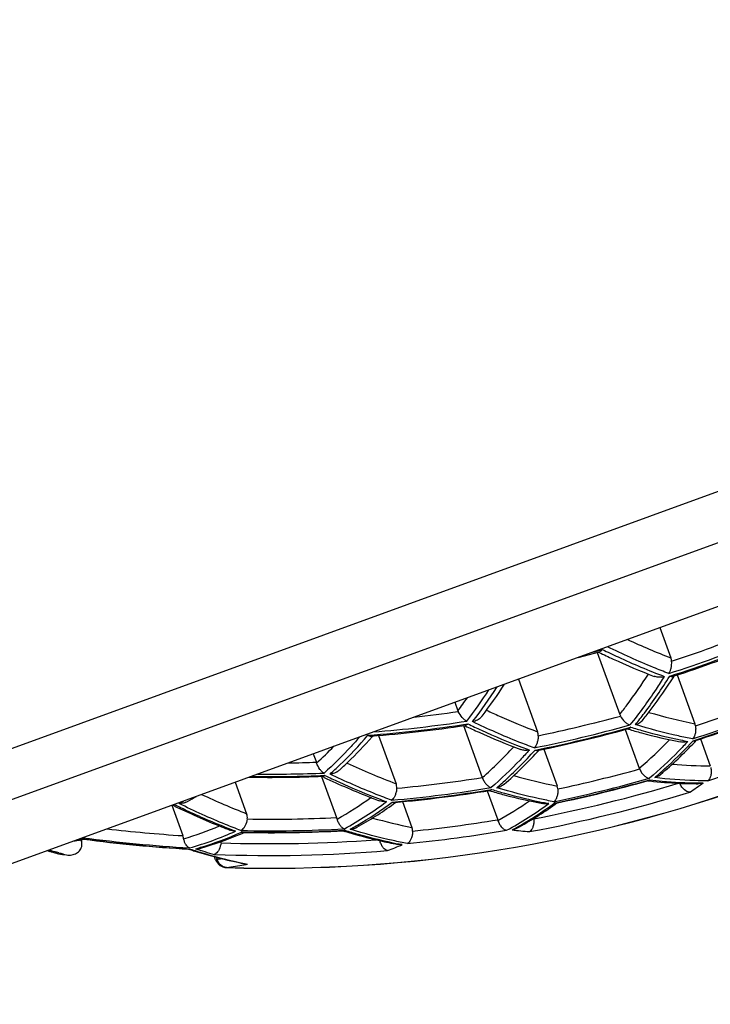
# Model space of a CAD drawing. Header units: millimetres. Extents: x -22 to 396, y -263 to 287.
# Tile 24 of 26: x 379.62 to 385.38, y 239.56 to 247.77. Entities that reach past the tile are written whole.
import ezdxf

# ---------------------------------------------------------------- set-up
doc = ezdxf.new("R2010")
doc.units = ezdxf.units.MM
doc.header["$LTSCALE"] = 23.1
doc.layers.get('0').update_dxf_attribs({"linetype": 'CONTINUOUS'})

msp = doc.modelspace()

# ---------------------------------------------------------------- linework, layer by layer
at = {"color": 7, "linetype": 'CONTINUOUS'}
for p, q in [((396.2518, 247.7674), (373.6992, 239.5589)), ((391.7202, 245.1602), (378.8464, 240.4746)), ((384.9578, 242.6989), (385.0498, 242.446)), ((384.2765, 242.451), (384.4543, 242.4974)), ((384.434, 242.4921), (384.6224, 241.9745)), ((384.4454, 242.4951), (384.4517, 242.4921)), ((383.7778, 242.2694), (383.9374, 241.8307)), ((385.073, 242.2899), (385.0773, 242.2966)), ((385.1013, 242.3046), (385.2491, 241.8984)), ((383.2488, 242.0769), (383.2743, 242.0068)), ((383.3198, 241.8819), (383.4771, 241.4496)), ((383.3277, 241.883), (383.3332, 241.8804)), ((384.6679, 241.8495), (384.7854, 241.5266)), ((384.6882, 241.855), (384.6948, 241.8531)), ((382.5596, 241.7886), (382.5659, 241.7957)), ((382.6124, 241.7998), (382.7586, 241.3981)), ((385.2476, 241.7453), (385.2618, 241.7603)), ((385.2476, 241.7454), (385.2618, 241.7603)), ((385.2953, 241.7715), (385.3775, 241.5456)), ((383.935, 241.6611), (383.9504, 241.6778)), ((383.99, 241.6863), (384.1019, 241.3789)), ((382.0688, 241.6474), (382.0943, 241.5773)), ((382.1373, 241.4592), (382.2624, 241.1155)), ((382.1411, 241.4593), (382.1583, 241.4512)), ((382.1411, 241.4593), (382.1457, 241.4571)), ((384.8557, 241.4228), (384.8729, 241.4209)), ((384.8557, 241.4227), (384.8612, 241.4221)), ((381.4177, 241.4104), (381.5133, 241.148)), ((383.5175, 241.3387), (383.6054, 241.0971)), ((383.534, 241.3413), (383.5522, 241.336)), ((383.534, 241.3412), (383.5395, 241.3396)), ((382.5506, 241.2821), (382.5603, 241.2784)), ((382.5506, 241.2821), (382.5603, 241.2784)), ((382.813, 241.2485), (382.8913, 241.0334)), ((380.8888, 241.2179), (380.9808, 240.965)), ((380.8945, 241.22), (380.9047, 241.2151)), ((380.8945, 241.22), (380.9047, 241.215)), ((382.7377, 241.2298), (382.7554, 241.2427)), ((384.0841, 241.2269), (384.0993, 241.2376)), ((384.0842, 241.2267), (384.0993, 241.2376)), ((382.3149, 241.0055), (382.3299, 241.001)), ((382.3149, 241.0055), (382.3299, 241.0009)), ((382.3324, 241.0093), (382.3281, 241.0075)), ((380.1352, 240.925), (380.1331, 240.9308)), ((380.1565, 240.9349), (380.1588, 240.9353)), ((381.4749, 240.9841), (381.4925, 240.9918)), ((381.475, 240.984), (381.4925, 240.9917)), ((382.6215, 240.9238), (382.6259, 240.9229)), ((382.6215, 240.9238), (382.6259, 240.9228)), ((381.0287, 240.8527), (381.0402, 240.8491)), ((381.0287, 240.8526), (381.0402, 240.849)), ((381.2547, 240.7642), (381.2455, 240.7895)), ((381.261, 240.7853), (381.2708, 240.7828)), ((381.261, 240.7853), (381.2709, 240.7827))]:
    msp.add_line(p, q, dxfattribs=at)
at = {"color": 9, "linetype": 'CONTINUOUS'}
for p, q in [((392.019, 245.8011), (378.2055, 240.7734)), ((383.6472, 241.4085), (383.6523, 241.413)), ((383.6472, 241.4085), (383.6522, 241.413)), ((382.4247, 241.0456), (382.4358, 241.052)), ((382.4247, 241.0457), (382.4358, 241.052)), ((380.1213, 240.9287), (380.1352, 240.925)), ((382.6313, 240.9217), (382.625, 240.9191)), ((379.9398, 240.8246), (379.9307, 240.8273)), ((379.9485, 240.8222), (379.9398, 240.8246)), ((381.2673, 240.7687), (381.2547, 240.7642)), ((381.2673, 240.7687), (381.2613, 240.7852)), ((381.3456, 240.6984), (381.3457, 240.6989)), ((381.4967, 240.7234), (381.4919, 240.7225))]:
    msp.add_line(p, q, dxfattribs=at)
at = {"color": 7, "linetype": 'CONTINUOUS'}
for centre, radius, start, end in [((381.7092, 252.6372), 11.9443, 268.2559, 311.7441), ((381.7092, 252.6372), 10.8753, 287.98781, 292.01219), ((384.9512, 242.425), 0.1395, 279.56943, 287.96554), ((380.0485, 244.5612), 4.3016, 322.82557, 327.14106), ((383.3628, 242.039), 0.0941, 199.98858, 204.21608), ((381.7092, 252.6372), 11.4424, 288.04841, 291.95159), ((384.709, 242.006), 0.0921, 199.96365, 208.21983), ((381.7092, 252.6372), 10.8753, 274.44906, 278.59727), ((383.3113, 241.9409), 0.0633, 312.3862, 316.03333), ((381.7092, 252.6372), 11.1862, 281.5052, 285.48606), ((384.7148, 242.0225), 0.1375, 286.24056, 297.75861), ((382.6236, 244.2265), 3.6114, 310.36376, 316.60331), ((385.1495, 241.8804), 0.1361, 282.13902, 287.90042), ((381.3363, 244.0638), 3.5393, 311.03534, 317.24418), ((383.8411, 241.8138), 0.1382, 279.30376, 282.07529), ((383.9334, 241.7102), 0.0351, 275.246, 281.459), ((381.9178, 241.513), 0.1878, 17.88989, 20.00707), ((384.8689, 241.5569), 0.0889, 199.9944, 204.07578), ((381.7092, 252.6372), 11.1862, 269.09683, 272.24221), ((384.6728, 246.7486), 5.864, 244.6081, 248.78266), ((382.1973, 241.6182), 0.1398, 274.39003, 277.14392), ((381.7092, 252.6372), 11.6475, 281.80689, 285.70229), ((384.8483, 241.4633), 0.0413, 303.5466, 308.56), ((385.2875, 245.1673), 3.7694, 263.68639, 267.45088), ((384.8764, 241.5784), 0.1349, 286.1631, 295.00147), ((381.7092, 252.6372), 11.4424, 275.19915, 279.20816), ((383.5729, 241.4987), 0.1364, 280.24868, 294.97817), ((385.2794, 245.0271), 3.629, 267.48019, 267.77654), ((385.2774, 244.9709), 3.5727, 267.7737, 269.9921), ((385.2762, 241.5322), 0.1341, 284.97225, 287.86371), ((380.9596, 241.3587), 0.1253, 292.19719, 299.66685), ((379.632, 243.6845), 2.8033, 299.71429, 301.43506), ((384.4931, 246.3023), 5.3829, 248.9581, 249.6358), ((382.6928, 241.3016), 0.05, 304.61492, 308.91656), ((383.4779, 246.4956), 5.8742, 244.0202, 248.26451), ((380.9551, 241.3733), 0.1407, 267.92437, 276.49412), ((380.9677, 243.6678), 3.0128, 299.05982, 305.97994), ((382.2689, 243.7683), 3.1233, 298.63098, 305.53556), ((382.0907, 241.053), 0.1827, 15.87466, 20.02838), ((383.4388, 241.0364), 0.1773, 17.96025, 20.00402), ((383.8211, 241.0977), 0.0858, 5.2462, 7.45297), ((383.2949, 246.0541), 5.3963, 248.33335, 249.14937), ((381.7092, 252.6372), 11.6475, 268.8969, 273.0039), ((382.366, 241.1551), 0.1373, 274.04606, 279.83217), ((382.3665, 241.1526), 0.1349, 279.80746, 292.08862), ((382.3688, 241.1465), 0.1283, 292.12839, 299.01365), ((383.7015, 241.1458), 0.135, 280.09626, 282.97786), ((383.7017, 241.1448), 0.1341, 282.97052, 292.07411), ((383.703, 241.1415), 0.1305, 292.08282, 298.59618), ((379.6545, 243.7002), 2.8105, 278.56606, 279.53912), ((379.6567, 243.687), 2.7971, 279.53962, 279.91674), ((379.6579, 243.6801), 2.7901, 279.91674, 280.29445), ((381.7092, 252.6372), 11.8042, 262.4266, 266.71134), ((380.3624, 243.5502), 2.797, 285.94168, 293.43823), ((383.6585, 245.4359), 4.6297, 253.32322, 257.05658), ((382.458, 240.8738), 0.1731, 15.18083, 16.62912), ((383.5846, 245.1269), 4.312, 257.15322, 259.12007), ((383.8528, 241.0321), 0.0379, 296.76232, 302.05949), ((381.1444, 245.1516), 4.5013, 253.29972, 253.56794), ((381.0328, 240.8843), 0.032, 282.86366, 285.84278), ((382.475, 245.3975), 4.7694, 252.49169, 253.00817), ((381.0931, 240.9943), 0.1388, 267.56394, 279.34672), ((381.0938, 240.9901), 0.1345, 279.36563, 285.92564), ((381.2169, 240.9156), 0.0834, 352.83009, 359.84344), ((381.1284, 245.0969), 4.4442, 253.5669, 254.32786), ((379.9682, 240.9617), 0.1494, 254.32581, 261.50741), ((381.7092, 252.6372), 11.954, 261.51886, 261.83586), ((382.4373, 245.2731), 4.6395, 253.00448, 255.03269), ((382.3979, 245.1295), 4.4906, 255.04534, 255.33475), ((381.3487, 240.7984), 0.1, 200, 268.2559), ((382.3591, 244.9773), 4.3334, 255.45621, 258.50199), ((381.5225, 240.8653), 0.1372, 258.55991, 269.33827)]:
    msp.add_arc(centre, radius, start, end, dxfattribs=at)
at = {"color": 9, "linetype": 'CONTINUOUS'}
for centre, radius, start, end in [((381.7092, 252.6372), 11.9438, 268.2559, 311.7441), ((381.7092, 252.6372), 10.7517, 288.13345, 291.86655), ((387.0897, 247.7138), 5.6489, 244.8405, 248.8318), ((381.7092, 252.6372), 10.8421, 287.84581, 292.15419), ((381.7092, 252.6372), 10.8659, 287.85053, 292.14947), ((381.7092, 252.6372), 10.4922, 284.85878, 285.30531), ((379.9509, 244.5181), 4.2774, 322.59274, 326.86825), ((380.0442, 244.4869), 4.2253, 322.50856, 327.31019), ((379.989, 244.4798), 4.1121, 323.02958, 324.89074), ((381.7092, 252.6372), 11.3264, 288.23714, 291.76286), ((381.7092, 252.6372), 10.7517, 276.39375, 278.38438), ((386.1158, 246.2483), 4.4354, 253.61936, 258.73248), ((381.7092, 252.6372), 11.4216, 287.95516, 292.04484), ((381.7092, 252.6372), 11.4377, 287.95804, 292.04196), ((381.7092, 252.6372), 10.8421, 274.5441, 278.69693), ((381.7092, 252.6372), 11.0666, 281.64641, 285.29169), ((381.7092, 252.6372), 10.8659, 274.30103, 278.72198), ((381.7092, 252.6372), 11.1596, 281.37363, 285.58664), ((381.7092, 252.6372), 11.1794, 281.38903, 285.59447), ((382.4972, 244.1901), 3.5115, 310.66585, 316.32122), ((385.9654, 245.8448), 4.1665, 258.4363, 259.29311), ((379.8939, 243.9866), 3.2693, 312.35636, 315.85625), ((381.202, 244.0388), 3.4468, 311.30528, 317.39627), ((381.296, 244.03), 3.5214, 311.9981, 318.09218), ((385.7016, 246.6655), 5.3125, 249.09607, 249.83286), ((381.7092, 252.6372), 11.7931, 288.01961, 291.98039), ((381.7092, 252.6372), 11.0666, 270.78388, 271.99434), ((384.7683, 246.7289), 5.6971, 244.88145, 249.34338), ((381.7092, 252.6372), 11.5349, 281.9986, 285.47966), ((385.4024, 245.1302), 3.5846, 264.53688, 269.6032), ((381.7092, 252.6372), 11.1794, 269.18879, 272.34076), ((381.7092, 252.6372), 11.1596, 269.45793, 272.30839), ((381.7092, 252.6372), 11.3264, 275.34415, 278.97999), ((384.9502, 245.725), 4.4282, 254.13251, 258.95592), ((381.7092, 252.6372), 11.6319, 281.72638, 285.76616), ((381.7092, 252.6372), 11.6445, 281.73544, 285.77077), ((382.7153, 244.0593), 3.413, 310.10772, 311.00662), ((381.7092, 252.6372), 11.4216, 275.0831, 279.27738), ((381.7092, 252.6372), 11.4377, 275.10462, 279.29268), ((381.4166, 243.8981), 3.3427, 310.71667, 311.85854), ((381.7092, 252.6372), 11.7391, 280.78818, 286.85127), ((383.4363, 244.0075), 3.2114, 303.43911, 305.85491), ((385.3068, 244.8492), 3.4447, 269.5039, 270.17499), ((379.6224, 243.5957), 2.7104, 299.32762, 300.20137), ((383.5562, 246.43), 5.6633, 244.72651, 248.85423), ((380.8387, 243.6401), 2.9114, 299.3681, 305.94495), ((380.8929, 243.627), 2.9743, 298.84517, 306.90509), ((384.5049, 246.2183), 5.2944, 249.20112, 249.82533), ((382.1445, 243.7308), 3.018, 298.99588, 304.87914), ((381.7092, 252.6372), 11.8378, 280.5168, 287.18096), ((380.9477, 243.6141), 2.9629, 300.14905, 306.9035), ((382.2086, 243.7211), 3.0847, 298.48425, 306.23957), ((382.2651, 243.7077), 3.065, 299.23582, 306.25377), ((384.793, 245.3344), 4.1712, 258.79973, 259.49071), ((381.7092, 252.6372), 11.5349, 269.05114, 272.74887), ((383.7465, 245.34), 4.3907, 254.35605, 258.7679), ((381.7092, 252.6372), 11.6949, 275.82825, 279.33133), ((381.7092, 252.6372), 11.6949, 263.32331, 266.42936), ((380.2345, 243.522), 2.6906, 286.26877, 293.01477), ((380.3039, 243.4761), 2.7141, 285.6943, 294.3057), ((383.2869, 245.9435), 5.2816, 248.80493, 249.31109), ((381.7092, 252.6372), 11.6319, 268.79976, 273.04892), ((381.7092, 252.6372), 11.6445, 268.82394, 273.06792), ((380.9902, 243.5423), 2.8795, 298.76027, 299.87917), ((381.7092, 252.6372), 11.7931, 275.56346, 279.61902), ((382.3025, 243.6425), 2.9898, 298.41321, 299.22), ((384.1739, 244.7395), 3.7536, 263.13328, 265.35354), ((379.6411, 243.6025), 2.7104, 279.79863, 280.67238), ((381.7092, 252.6372), 11.8025, 262.37459, 266.75717), ((381.7092, 252.6372), 11.7931, 262.38816, 266.73761), ((380.351, 243.4743), 2.7201, 286.612, 294.29608), ((381.7092, 252.6372), 11.7391, 268.00101, 274.3029), ((381.1362, 245.077), 4.426, 253.14956, 254.0912), ((381.1922, 245.113), 4.4675, 252.75648, 253.59845), ((380.3481, 243.484), 2.7302, 285.70693, 286.61197), ((382.5028, 245.2698), 4.6355, 252.21889, 254.24026), ((381.7092, 252.6372), 11.8378, 267.74691, 274.74462), ((381.6405, 243.5053), 2.8639, 291.46136, 294.08541), ((383.5813, 244.9687), 4.1504, 258.75453, 259.27972), ((381.1143, 245.0012), 4.3472, 254.09382, 254.4117), ((381.158, 244.9956), 4.3452, 253.83821, 254.70225), ((380.8774, 243.6472), 2.9048, 277.71315, 278.46734), ((380.9569, 243.5724), 2.8997, 277.70547, 280.63326), ((382.3298, 244.7519), 4.1043, 258.27654, 258.6335), ((380.9624, 243.5421), 2.8689, 280.73262, 281.2249)]:
    msp.add_arc(centre, radius, start, end, dxfattribs=at)
at = {"color": 7, "linetype": 'CONTINUOUS'}
for points, knots in [([(384.4517, 242.492), (384.4899, 242.4735), (384.6406, 242.4022), (384.7943, 242.3373), (384.9104, 242.2929)], [0, 0, 0, 0, 0.254574, 1, 1, 1, 1]), ([(384.4703, 242.5072), (384.4691, 242.506), (384.4644, 242.5018), (384.4587, 242.4986), (384.4543, 242.4974)], [0, 0, 0, 0, 0.273588, 1, 1, 1, 1]), ([(384.4787, 242.5171), (384.4781, 242.5162), (384.4755, 242.5127), (384.4726, 242.5094), (384.4703, 242.5072)], [0, 0, 0, 0, 0.263135, 1, 1, 1, 1]), ([(385.0318, 242.3168), (385.0361, 242.3226), (385.0437, 242.3366), (385.0545, 242.3707), (385.0567, 242.3996), (385.0555, 242.4194)], [0, 0, 0, 0, 0.203072, 0.442069, 1, 1, 1, 1]), ([(384.8185, 241.9333), (384.8408, 241.9615), (384.9301, 242.0771), (385.0134, 242.1973), (385.073, 242.2899)], [0, 0, 0, 0, 0.246091, 1, 1, 1, 1]), ([(384.9744, 242.2874), (384.9637, 242.2856), (384.9418, 242.2845), (384.9204, 242.2891), (384.9104, 242.2929)], [0, 0, 0, 0, 0.505368, 1, 1, 1, 1]), ([(385.0399, 242.2944), (385.0414, 242.294), (385.0467, 242.2925), (385.0523, 242.2918), (385.0564, 242.2918)], [0, 0, 0, 0, 0.266474, 1, 1, 1, 1]), ([(385.0564, 242.2918), (385.0574, 242.2918), (385.0612, 242.2919), (385.065, 242.2926), (385.0676, 242.2934)], [0, 0, 0, 0, 0.26059, 1, 1, 1, 1]), ([(383.3486, 241.9197), (383.3417, 241.9229), (383.3279, 241.9318), (383.3013, 241.957), (383.2852, 241.9819), (383.2769, 242.0003)], [0, 0, 0, 0, 0.206331, 0.44577, 1, 1, 1, 1]), ([(383.476, 241.962), (383.4734, 241.9585), (383.462, 241.9453), (383.4477, 241.9349), (383.4361, 241.9288)], [0, 0, 0, 0, 0.247338, 1, 1, 1, 1]), ([(384.6278, 241.9624), (384.6377, 241.944), (384.6561, 241.9196), (384.6856, 241.8969), (384.7006, 241.89), (384.7077, 241.888)], [0, 0, 0, 0, 0.563253, 0.800487, 1, 1, 1, 1]), ([(384.7788, 241.9008), (384.7827, 241.9028), (384.7975, 241.9116), (384.8106, 241.9233), (384.8185, 241.9333)], [0, 0, 0, 0, 0.252414, 1, 1, 1, 1]), ([(383.3332, 241.8804), (383.3719, 241.8619), (383.5249, 241.7912), (383.6809, 241.7269), (383.7986, 241.6831)], [0, 0, 0, 0, 0.254575, 1, 1, 1, 1]), ([(383.354, 241.8942), (383.3525, 241.8928), (383.3469, 241.8882), (383.3401, 241.8848), (383.3349, 241.8841)], [0, 0, 0, 0, 0.278459, 1, 1, 1, 1]), ([(384.6948, 241.853), (384.7309, 241.8422), (384.8736, 241.8014), (385.0182, 241.7675), (385.1269, 241.7465)], [0, 0, 0, 0, 0.25403, 1, 1, 1, 1]), ([(384.7088, 241.8639), (384.7078, 241.8631), (384.7039, 241.8602), (384.6994, 241.858), (384.6959, 241.8571)], [0, 0, 0, 0, 0.264343, 1, 1, 1, 1]), ([(384.7145, 241.8693), (384.714, 241.8688), (384.7122, 241.8669), (384.7103, 241.8651), (384.7088, 241.8639)], [0, 0, 0, 0, 0.258145, 1, 1, 1, 1]), ([(385.2538, 241.8797), (385.2553, 241.8685), (385.2564, 241.8467), (385.2525, 241.8162), (385.2441, 241.7909), (385.2352, 241.777), (385.2301, 241.7718)], [0, 0, 0, 0, 0.299664, 0.573265, 0.807538, 1, 1, 1, 1]), ([(382.286, 241.5112), (382.3098, 241.5327), (382.4049, 241.6212), (382.4949, 241.7152), (382.5596, 241.7886)], [0, 0, 0, 0, 0.246837, 1, 1, 1, 1]), ([(382.5241, 241.8019), (382.5265, 241.8006), (382.5354, 241.7963), (382.5456, 241.7941), (382.5528, 241.7946)], [0, 0, 0, 0, 0.276358, 1, 1, 1, 1]), ([(383.9432, 241.7984), (383.9431, 241.7877), (383.9414, 241.767), (383.9345, 241.7384), (383.9243, 241.7147), (383.915, 241.7017), (383.9099, 241.6967)], [0, 0, 0, 0, 0.295486, 0.56795, 0.804314, 1, 1, 1, 1]), ([(385.1781, 241.7473), (385.1739, 241.7464), (385.157, 241.7436), (385.1395, 241.7441), (385.1269, 241.7465)], [0, 0, 0, 0, 0.251676, 1, 1, 1, 1]), ([(385.2357, 241.7567), (385.2366, 241.7565), (385.2404, 241.756), (385.2443, 241.756), (385.2471, 241.7563)], [0, 0, 0, 0, 0.260477, 1, 1, 1, 1]), ([(383.8635, 241.6774), (383.8526, 241.6757), (383.8305, 241.6747), (383.8088, 241.6793), (383.7986, 241.6831)], [0, 0, 0, 0, 0.503579, 1, 1, 1, 1]), ([(383.9168, 241.6779), (383.9185, 241.6773), (383.9249, 241.6755), (383.9317, 241.6747), (383.9366, 241.6752)], [0, 0, 0, 0, 0.268302, 1, 1, 1, 1]), ([(382.1587, 241.4867), (382.1522, 241.49), (382.1394, 241.4993), (382.1156, 241.5258), (382.1027, 241.5518), (382.0966, 241.5707)], [0, 0, 0, 0, 0.203238, 0.440454, 1, 1, 1, 1]), ([(382.286, 241.5112), (382.2793, 241.5051), (382.2694, 241.4981), (382.2586, 241.4926), (382.2559, 241.4913)], [0, 0, 0, 0, 0.74851, 1, 1, 1, 1]), ([(384.7878, 241.5207), (384.7926, 241.5099), (384.8039, 241.4901), (384.8247, 241.466), (384.8465, 241.4496), (384.8624, 241.4438), (384.8697, 241.4429)], [0, 0, 0, 0, 0.304306, 0.579133, 0.811009, 1, 1, 1, 1]), ([(385.381, 241.5337), (385.3835, 241.5216), (385.386, 241.4983), (385.3828, 241.4659), (385.3737, 241.4399), (385.3632, 241.4267), (385.3573, 241.4225)], [0, 0, 0, 0, 0.310721, 0.587781, 0.81664, 1, 1, 1, 1]), ([(382.1658, 241.4671), (382.1642, 241.466), (382.1586, 241.4622), (382.1518, 241.4597), (382.1468, 241.4595)], [0, 0, 0, 0, 0.277851, 1, 1, 1, 1]), ([(383.4771, 241.4496), (383.481, 241.4388), (383.4905, 241.4189), (383.5086, 241.3937), (383.5285, 241.3752), (383.5433, 241.3672), (383.5505, 241.365)], [0, 0, 0, 0, 0.297878, 0.570229, 0.804844, 1, 1, 1, 1]), ([(384.8711, 241.4289), (384.8703, 241.4284), (384.8673, 241.4265), (384.864, 241.4251), (384.8614, 241.4244)], [0, 0, 0, 0, 0.257576, 1, 1, 1, 1]), ([(382.7641, 241.36), (382.7633, 241.3494), (382.7601, 241.329), (382.7513, 241.3014), (382.7397, 241.279), (382.7295, 241.2671), (382.7241, 241.2628)], [0, 0, 0, 0, 0.297777, 0.571384, 0.806915, 1, 1, 1, 1]), ([(383.5561, 241.3496), (383.5549, 241.3486), (383.5501, 241.3452), (383.5444, 241.3429), (383.5402, 241.3422)], [0, 0, 0, 0, 0.268411, 1, 1, 1, 1]), ([(383.5522, 241.3359), (383.588, 241.3254), (383.7295, 241.2858), (383.873, 241.2528), (383.9807, 241.2325)], [0, 0, 0, 0, 0.253956, 1, 1, 1, 1]), ([(384.1071, 241.3543), (384.1079, 241.3425), (384.1074, 241.32), (384.1008, 241.2892), (384.0898, 241.2647), (384.0791, 241.2522), (384.0732, 241.2481)], [0, 0, 0, 0, 0.306214, 0.582402, 0.813917, 1, 1, 1, 1]), ([(385.2059, 241.3276), (385.1903, 241.3272), (385.1646, 241.3418), (385.1394, 241.3705), (385.1279, 241.3906), (385.123, 241.4016)], [0, 0, 0, 0, 0.407286, 0.685449, 1, 1, 1, 1]), ([(382.679, 241.2487), (382.674, 241.2482), (382.6541, 241.2472), (382.6339, 241.2507), (382.6199, 241.2558)], [0, 0, 0, 0, 0.252325, 1, 1, 1, 1]), ([(382.7268, 241.2448), (382.7285, 241.2442), (382.7346, 241.2422), (382.7413, 241.2414), (382.7461, 241.2419)], [0, 0, 0, 0, 0.26543, 1, 1, 1, 1]), ([(384.0322, 241.2332), (384.0279, 241.2323), (384.0109, 241.2295), (383.9934, 241.2301), (383.9807, 241.2325)], [0, 0, 0, 0, 0.251195, 1, 1, 1, 1]), ([(384.0924, 241.2361), (384.0912, 241.2359), (384.0863, 241.2351), (384.0813, 241.2354), (384.0776, 241.2361)], [0, 0, 0, 0, 0.242049, 1, 1, 1, 1]), ([(381.5182, 241.1038), (381.5153, 241.0848), (381.5076, 241.0581), (381.4904, 241.0288), (381.4803, 241.0178), (381.4751, 241.0137)], [0, 0, 0, 0, 0.567011, 0.804008, 1, 1, 1, 1]), ([(381.5182, 241.1038), (381.5193, 241.1112), (381.5194, 241.1264), (381.5158, 241.141), (381.5133, 241.148)], [0, 0, 0, 0, 0.499852, 1, 1, 1, 1]), ([(382.2665, 241.1029), (382.2694, 241.0927), (382.2766, 241.0738), (382.2914, 241.0495), (382.3084, 241.0317), (382.3214, 241.024), (382.3279, 241.0218)], [0, 0, 0, 0, 0.303527, 0.574987, 0.806562, 1, 1, 1, 1]), ([(383.6075, 241.0911), (383.6111, 241.0799), (383.62, 241.0595), (383.6379, 241.0342), (383.6578, 241.0169), (383.6728, 241.0108), (383.6798, 241.0098)], [0, 0, 0, 0, 0.309994, 0.58479, 0.813519, 1, 1, 1, 1]), ([(383.9065, 241.1055), (383.9076, 241.0937), (383.9075, 241.071), (383.9012, 241.04), (383.8901, 241.0157), (383.8789, 241.0037), (383.8729, 241)], [0, 0, 0, 0, 0.309416, 0.586505, 0.816218, 1, 1, 1, 1]), ([(381.421, 241.0025), (381.417, 241.0026), (381.4011, 241.0034), (381.3853, 241.007), (381.3742, 241.0112)], [0, 0, 0, 0, 0.251302, 1, 1, 1, 1]), ([(381.4751, 241.0137), (381.4743, 241.0131), (381.4713, 241.0109), (381.468, 241.009), (381.4655, 241.0079)], [0, 0, 0, 0, 0.263676, 1, 1, 1, 1]), ([(382.3281, 241.0075), (382.3274, 241.0072), (382.3246, 241.0063), (382.3217, 241.0058), (382.3195, 241.0057)], [0, 0, 0, 0, 0.256926, 1, 1, 1, 1]), ([(382.8968, 241.0028), (382.8967, 240.9916), (382.8948, 240.9704), (382.8868, 240.9415), (382.8752, 240.9186), (382.8645, 240.907), (382.8588, 240.9031)], [0, 0, 0, 0, 0.303766, 0.579332, 0.811929, 1, 1, 1, 1]), ([(380.056, 240.8049), (380.0695, 240.8073), (380.0961, 240.8164), (380.1228, 240.8396), (380.136, 240.864), (380.1411, 240.8842), (380.1409, 240.905), (380.1376, 240.9185), (380.1352, 240.925)], [0, 0, 0, 0, 0.249824, 0.498984, 0.62423, 0.749459, 0.874706, 1, 1, 1, 1]), ([(380.1534, 240.936), (380.1525, 240.9361), (380.149, 240.9367), (380.1455, 240.9379), (380.143, 240.939)], [0, 0, 0, 0, 0.245415, 1, 1, 1, 1]), ([(380.9882, 240.9391), (380.9878, 240.9413), (380.9858, 240.95), (380.9831, 240.9586), (380.9808, 240.965)], [0, 0, 0, 0, 0.24668, 1, 1, 1, 1]), ([(381.038, 240.8631), (381.0258, 240.8677), (381.0095, 240.8843), (380.9954, 240.912), (380.9902, 240.9296), (380.9882, 240.9391)], [0, 0, 0, 0, 0.418318, 0.690192, 1, 1, 1, 1]), ([(381.4849, 240.9919), (381.4837, 240.9919), (381.4787, 240.9922), (381.4737, 240.9936), (381.4702, 240.9951)], [0, 0, 0, 0, 0.242274, 1, 1, 1, 1]), ([(382.6883, 240.84), (382.6742, 240.8426), (382.6536, 240.8594), (382.6353, 240.889), (382.6279, 240.9085), (382.625, 240.9191)], [0, 0, 0, 0, 0.411382, 0.686353, 1, 1, 1, 1]), ([(381.032, 240.8525), (381.034, 240.8523), (381.0367, 240.8525), (381.0393, 240.853), (381.0399, 240.8531)], [0, 0, 0, 0, 0.744204, 1, 1, 1, 1]), ([(381.2997, 240.9052), (381.2973, 240.8859), (381.2899, 240.8588), (381.2725, 240.8294), (381.2622, 240.8188), (381.2568, 240.8149)], [0, 0, 0, 0, 0.570201, 0.806121, 1, 1, 1, 1]), ([(382.8588, 240.9031), (382.8583, 240.9028), (382.8563, 240.9015), (382.8541, 240.9003), (382.8525, 240.8996)], [0, 0, 0, 0, 0.257241, 1, 1, 1, 1]), ([(381.2568, 240.8149), (381.2558, 240.8142), (381.2517, 240.8115), (381.2472, 240.8095), (381.2438, 240.8085)], [0, 0, 0, 0, 0.266948, 1, 1, 1, 1])]:
    msp.add_open_spline(points, degree=3, knots=knots, dxfattribs=at)
at = {"color": 9, "linetype": 'CONTINUOUS'}
for points, knots in [([(384.4787, 242.5171), (384.5217, 242.4959), (384.6907, 242.4147), (384.8636, 242.3415), (384.9943, 242.2922)], [0, 0, 0, 0, 0.255435, 1, 1, 1, 1]), ([(385.0318, 242.3168), (384.9892, 242.3328), (384.8161, 242.4008), (384.6465, 242.4776), (384.5206, 242.5398)], [0, 0, 0, 0, 0.244739, 1, 1, 1, 1]), ([(384.6224, 241.9745), (384.6433, 242.0012), (384.7272, 242.1107), (384.8057, 242.2243), (384.8619, 242.3117)], [0, 0, 0, 0, 0.245971, 1, 1, 1, 1]), ([(384.9943, 242.2922), (384.9718, 242.2566), (384.8819, 242.1179), (384.7846, 241.9841), (384.7077, 241.888)], [0, 0, 0, 0, 0.254979, 1, 1, 1, 1]), ([(384.7533, 241.8905), (384.7786, 241.9221), (384.8798, 242.0526), (384.9735, 242.189), (385.0399, 242.2944)], [0, 0, 0, 0, 0.245238, 1, 1, 1, 1]), ([(383.5126, 242.0109), (383.548, 241.9942), (383.6877, 241.9299), (383.83, 241.8711), (383.9374, 241.8307)], [0, 0, 0, 0, 0.254446, 1, 1, 1, 1]), ([(383.9099, 241.6967), (383.8672, 241.7124), (383.6935, 241.7788), (383.5232, 241.8541), (383.3967, 241.9152)], [0, 0, 0, 0, 0.2448, 1, 1, 1, 1]), ([(383.3569, 241.897), (383.3943, 241.8789), (383.5419, 241.8094), (383.6924, 241.746), (383.806, 241.7026)], [0, 0, 0, 0, 0.254658, 1, 1, 1, 1]), ([(384.7145, 241.8693), (384.7493, 241.8587), (384.8865, 241.8183), (385.0256, 241.7843), (385.1302, 241.7629)], [0, 0, 0, 0, 0.25419, 1, 1, 1, 1]), ([(385.2301, 241.7718), (385.1906, 241.7793), (385.0301, 241.8122), (384.8715, 241.8542), (384.7533, 241.8905)], [0, 0, 0, 0, 0.245398, 1, 1, 1, 1]), ([(382.4556, 241.7882), (382.4321, 241.7612), (382.3378, 241.6561), (382.2371, 241.5568), (382.1587, 241.4867)], [0, 0, 0, 0, 0.254091, 1, 1, 1, 1]), ([(382.208, 241.4788), (382.2356, 241.5035), (382.3464, 241.6058), (382.45, 241.7157), (382.5241, 241.8019)], [0, 0, 0, 0, 0.245933, 1, 1, 1, 1]), ([(385.1913, 241.7508), (385.1657, 241.7232), (385.0633, 241.6157), (384.9544, 241.5143), (384.8697, 241.4429)], [0, 0, 0, 0, 0.253807, 1, 1, 1, 1]), ([(384.9547, 241.4837), (384.979, 241.5049), (385.0763, 241.592), (385.1688, 241.6845), (385.2357, 241.7567)], [0, 0, 0, 0, 0.246851, 1, 1, 1, 1]), ([(383.87, 241.6787), (383.8447, 241.6505), (383.7432, 241.5409), (383.6349, 241.4377), (383.5505, 241.365)], [0, 0, 0, 0, 0.254025, 1, 1, 1, 1]), ([(382.1658, 241.4671), (382.204, 241.4486), (382.3549, 241.3777), (382.5088, 241.313), (382.6249, 241.2689)], [0, 0, 0, 0, 0.254764, 1, 1, 1, 1]), ([(382.7211, 241.2605), (382.6784, 241.2762), (382.5047, 241.3426), (382.3344, 241.4178), (382.208, 241.4788)], [0, 0, 0, 0, 0.244802, 1, 1, 1, 1]), ([(384.874, 241.431), (384.9079, 241.4269), (385.0418, 241.4126), (385.1765, 241.4056), (385.277, 241.4047)], [0, 0, 0, 0, 0.253384, 1, 1, 1, 1]), ([(385.3573, 241.4225), (385.3208, 241.4224), (385.1727, 241.4243), (385.0248, 241.4356), (384.914, 241.4489)], [0, 0, 0, 0, 0.246571, 1, 1, 1, 1]), ([(383.5561, 241.3496), (383.5918, 241.3388), (383.7327, 241.298), (383.8755, 241.2639), (383.9828, 241.2426)], [0, 0, 0, 0, 0.25426, 1, 1, 1, 1]), ([(384.0732, 241.2481), (384.0338, 241.2554), (383.8735, 241.2875), (383.7152, 241.3288), (383.5971, 241.3645)], [0, 0, 0, 0, 0.245453, 1, 1, 1, 1]), ([(380.9098, 241.2256), (380.9487, 241.2063), (381.1023, 241.1324), (381.259, 241.0651), (381.3774, 241.0192)], [0, 0, 0, 0, 0.254926, 1, 1, 1, 1]), ([(381.4655, 241.0079), (381.4226, 241.0241), (381.248, 241.0925), (381.077, 241.17), (380.95, 241.2327)], [0, 0, 0, 0, 0.244699, 1, 1, 1, 1]), ([(382.3324, 241.0093), (382.3692, 240.9981), (382.5142, 240.9555), (382.6614, 240.9199), (382.7719, 240.898)], [0, 0, 0, 0, 0.254432, 1, 1, 1, 1]), ([(382.8525, 240.8996), (382.813, 240.9071), (382.6525, 240.9398), (382.4939, 240.9818), (382.3757, 241.0181)], [0, 0, 0, 0, 0.245402, 1, 1, 1, 1]), ([(381.0415, 240.8536), (381.0795, 240.8414), (381.2293, 240.7953), (381.3815, 240.7569), (381.4958, 240.7332)], [0, 0, 0, 0, 0.25472, 1, 1, 1, 1]), ([(381.3457, 240.6989), (381.337, 240.6996), (381.3195, 240.7043), (381.2964, 240.7196), (381.2781, 240.7416), (381.2701, 240.7594), (381.2673, 240.7687)], [0, 0, 0, 0, 0.235264, 0.479993, 0.735669, 1, 1, 1, 1])]:
    msp.add_open_spline(points, degree=3, knots=knots, dxfattribs=at)
at = {"color": 7, "linetype": 'CONTINUOUS'}
for points in [[(385.0555, 242.4194), (385.0549, 242.4285), (385.0529, 242.4375), (385.0498, 242.446)], [(383.4361, 241.9288), (383.4238, 241.9223), (383.4104, 241.9177), (383.3967, 241.9152)], [(383.9432, 241.7984), (383.9433, 241.8094), (383.9412, 241.8205), (383.9374, 241.8307)], [(385.2538, 241.8797), (385.2529, 241.8861), (385.2513, 241.8924), (385.2491, 241.8984)], [(385.2471, 241.7563), (385.2495, 241.7566), (385.2519, 241.757), (385.2543, 241.7578)], [(382.2559, 241.4913), (382.2429, 241.4853), (382.2288, 241.4813), (382.2147, 241.4795)], [(384.9334, 241.4562), (384.9438, 241.4611), (384.9537, 241.4673), (384.9624, 241.4748)], [(382.7641, 241.36), (382.7651, 241.3728), (382.7629, 241.3861), (382.7586, 241.3981)], [(383.6599, 241.3941), (383.6511, 241.3864), (383.641, 241.38), (383.6305, 241.3751)], [(384.1071, 241.3543), (384.1066, 241.3626), (384.1048, 241.371), (384.1019, 241.3789)], [(385.3108, 241.4027), (385.2998, 241.3997), (385.2883, 241.3982), (385.2769, 241.3982)], [(381.0069, 241.2427), (380.9955, 241.238), (380.9833, 241.2349), (380.971, 241.2336)], [(382.8968, 241.0028), (382.8968, 241.0131), (382.8949, 241.0237), (382.8913, 241.0334)], [(382.8093, 240.8907), (382.7965, 240.8894), (382.7834, 240.89), (382.7707, 240.8924)], [(380.0116, 240.8044), (380.0263, 240.8023), (380.0415, 240.8024), (380.056, 240.8049)]]:
    msp.add_open_spline(points, degree=3, dxfattribs=at)

doc.saveas('drawing.dxf')
